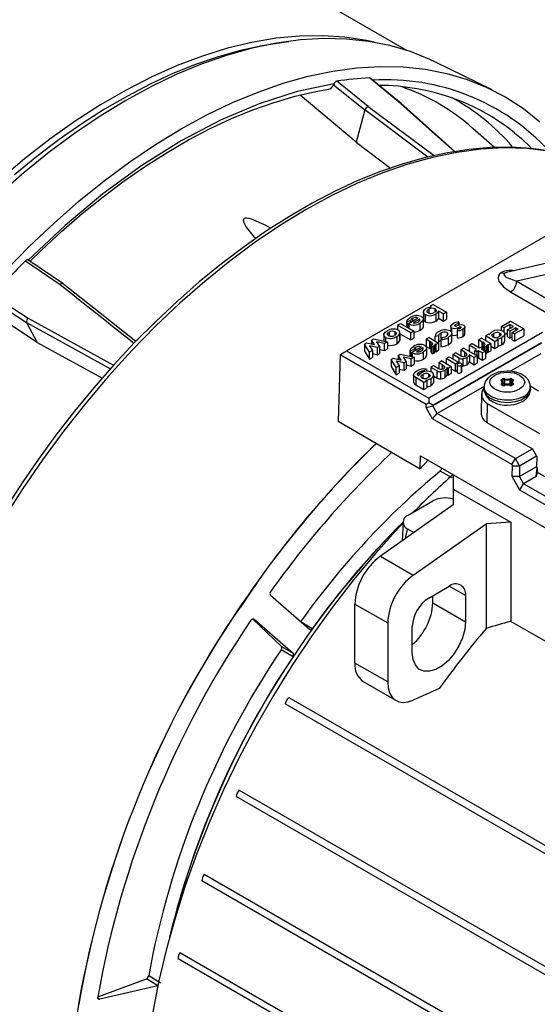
# Model space of a CAD drawing. Header units: inches. Extents: x 0 to 55, y 0 to 42.5.
# Tile 13 of 17: x 36.5 to 40, y 31.6 to 38.3. Entities that reach past the tile are written whole.
import ezdxf

# ---------------------------------------------------------------- set-up
doc = ezdxf.new("R2010")
doc.units = ezdxf.units.IN
doc.header["$LTSCALE"] = 5
doc.header["$MEASUREMENT"] = 0

msp = doc.modelspace()

# ---------------------------------------------------------------- linework, layer by layer
for p, q in [((39.1377, 38.1035), (36.9666, 39.3569)), ((39.7178, 37.8352), (39.3278, 38.0263)), ((39.0944, 37.7435), (38.884, 37.9164)), ((39.099, 37.7423), (38.8913, 37.9131)), ((38.6438, 37.8772), (38.6409, 37.8706)), ((38.6409, 37.8706), (38.8526, 37.6991)), ((38.8759, 37.7218), (38.6628, 37.8945)), ((38.7948, 37.4815), (38.4151, 37.8005)), ((38.8527, 37.6993), (38.8526, 37.6991)), ((39.28, 37.3797), (38.8527, 37.6993)), ((38.8759, 37.7218), (39.3228, 37.389)), ((39.4647, 37.4167), (39.0971, 37.7444)), ((38.8526, 37.6991), (38.7948, 37.4815)), ((39.7321, 37.4442), (39.5862, 37.5743)), ((38.7296, 36.0639), (41.3269, 37.5633)), ((38.7948, 37.4815), (39.0271, 37.3042)), ((36.5498, 36.6747), (36.7858, 36.5152)), ((36.8027, 36.521), (36.5658, 36.6811)), ((40.2287, 36.6909), (39.8135, 36.5949)), ((39.8241, 36.5969), (39.8143, 36.595)), ((40.1968, 36.6084), (39.8835, 36.536)), ((39.8835, 36.536), (40.1446, 36.3853)), ((36.3285, 36.4412), (36.5673, 36.2846)), ((39.8417, 36.4637), (40.1143, 36.3063)), ((36.3202, 36.4108), (36.5573, 36.2554)), ((39.3162, 36.3784), (39.2958, 36.3667)), ((39.2958, 36.3667), (39.3029, 36.3626)), ((39.3162, 36.3784), (39.4069, 36.3261)), ((36.6293, 36.1194), (36.2796, 36.3518)), ((39.2501, 36.3279), (39.2501, 36.2797)), ((39.2623, 36.3101), (39.2623, 36.2619)), ((39.2872, 36.346), (39.2872, 36.3221)), ((39.3295, 36.328), (39.3295, 36.3486)), ((39.3351, 36.3135), (39.3351, 36.2652)), ((39.3865, 36.3143), (39.3529, 36.3337)), ((39.3529, 36.3337), (39.3529, 36.2855)), ((39.4069, 36.3261), (39.3865, 36.3143)), ((39.3865, 36.2661), (39.3865, 36.3143)), ((39.4069, 36.3261), (39.4069, 36.2779)), ((36.5573, 36.2554), (36.5572, 36.2555)), ((36.5572, 36.2555), (37.1269, 35.9418)), ((36.5573, 36.2554), (36.6293, 36.1194)), ((36.5673, 36.2846), (37.1478, 35.9658)), ((39.074, 36.2386), (39.0944, 36.2503)), ((39.074, 36.2386), (39.074, 36.2072)), ((39.1646, 36.1862), (39.074, 36.2386)), ((39.0944, 36.2503), (39.185, 36.198)), ((39.1382, 36.2637), (39.1382, 36.225)), ((39.1621, 36.2673), (39.1383, 36.2608)), ((39.1383, 36.225), (39.1383, 36.2608)), ((39.1482, 36.2487), (39.2149, 36.2872)), ((39.1511, 36.2469), (39.1482, 36.2487)), ((39.1482, 36.2193), (39.1482, 36.2487)), ((39.1511, 36.2469), (39.1511, 36.2176)), ((39.1621, 36.2673), (39.1621, 36.2567)), ((39.1754, 36.2827), (39.1754, 36.2644)), ((39.2263, 36.2794), (39.1809, 36.2532)), ((39.2263, 36.2703), (39.2263, 36.2794)), ((39.2291, 36.204), (39.2291, 36.2523)), ((39.2502, 36.2301), (39.2502, 36.2783)), ((39.3529, 36.2855), (39.3865, 36.2661)), ((39.3865, 36.2661), (39.4069, 36.2779)), ((39.4358, 36.233), (39.4358, 36.1955)), ((39.4661, 36.2405), (39.4661, 36.2325)), ((39.4878, 36.2359), (39.4783, 36.2335)), ((39.4894, 36.2461), (39.4909, 36.2593)), ((39.4894, 36.2461), (39.4894, 36.2362)), ((39.4909, 36.2593), (39.4909, 36.2365)), ((39.7812, 36.2293), (39.8424, 36.2646)), ((39.7971, 36.2202), (39.7812, 36.2293)), ((39.7812, 36.2004), (39.7812, 36.2293)), ((39.8379, 36.2437), (39.7971, 36.2202)), ((39.8209, 36.2064), (39.8617, 36.23)), ((39.8617, 36.23), (39.8379, 36.2437)), ((39.8379, 36.2437), (39.8379, 36.2162)), ((39.8424, 36.2646), (39.9308, 36.2136)), ((38.9821, 36.1722), (38.9821, 36.1305)), ((39.0181, 36.1906), (39.0181, 36.1648)), ((39.0594, 36.172), (39.0594, 36.1928)), ((39.0904, 36.1822), (39.0904, 36.1339)), ((39.0911, 36.1424), (39.0911, 36.1906)), ((39.0911, 36.1804), (39.1646, 36.138)), ((39.185, 36.198), (39.1646, 36.1862)), ((39.1646, 36.138), (39.1646, 36.1862)), ((39.185, 36.198), (39.185, 36.1498)), ((40.0591, 36.1886), (39.2864, 35.7424)), ((39.3295, 36.1635), (39.3538, 36.1678)), ((39.3295, 36.1303), (39.3295, 36.1635)), ((39.3538, 36.1678), (39.3538, 36.1196)), ((39.368, 36.1839), (39.368, 36.1403)), ((39.4107, 36.1873), (39.4107, 36.1662)), ((39.442, 36.2208), (39.442, 36.1817)), ((39.4428, 36.1333), (39.4428, 36.1815)), ((39.4814, 36.214), (39.4792, 36.2006)), ((39.4792, 36.2006), (39.4792, 36.1524)), ((39.4827, 36.2209), (39.493, 36.2235)), ((39.493, 36.2151), (39.493, 36.2235)), ((39.5056, 36.2209), (39.5056, 36.2246)), ((39.5176, 36.21), (39.5176, 36.1618)), ((39.5319, 36.1766), (39.5319, 36.2248)), ((39.6709, 36.1656), (39.6913, 36.1774)), ((39.7354, 36.1283), (39.6709, 36.1656)), ((39.6709, 36.1656), (39.6709, 36.135)), ((39.6983, 36.1733), (39.6913, 36.1774)), ((39.7271, 36.1824), (39.7271, 36.1583)), ((39.769, 36.1641), (39.769, 36.1848)), ((39.7971, 36.2202), (39.7971, 36.1904)), ((39.8021, 36.1305), (39.8021, 36.1787)), ((39.8064, 36.1773), (39.8209, 36.1857)), ((39.8368, 36.1973), (39.8209, 36.2064)), ((39.8209, 36.1582), (39.8209, 36.2064)), ((39.8775, 36.2208), (39.8368, 36.1973)), ((39.8368, 36.1973), (39.8368, 36.149)), ((39.8538, 36.1875), (39.8945, 36.211)), ((39.8538, 36.1392), (39.8538, 36.1875)), ((39.8696, 36.1783), (39.8538, 36.1875)), ((39.9308, 36.2136), (39.8696, 36.1783)), ((39.8696, 36.1783), (39.8696, 36.1301)), ((39.8696, 36.1301), (39.9308, 36.1654)), ((39.8945, 36.211), (39.8775, 36.2208)), ((39.8775, 36.2012), (39.8775, 36.2208)), ((39.9308, 36.2136), (39.9308, 36.1654)), ((38.8498, 36.1091), (38.8641, 36.1174)), ((38.8498, 36.1091), (38.8498, 36.0609)), ((38.8844, 36.0545), (38.8498, 36.1091)), ((38.8641, 36.1174), (38.9178, 36.1059)), ((38.9384, 36.0857), (38.8854, 36.0971)), ((38.8854, 36.0971), (38.9049, 36.0664)), ((38.8976, 36.1368), (38.9125, 36.1453)), ((38.9178, 36.1059), (38.8976, 36.1368)), ((38.8976, 36.1368), (38.8976, 36.1102)), ((38.9125, 36.1453), (39.0068, 36.1252)), ((38.9863, 36.1134), (38.9326, 36.1248)), ((38.9326, 36.1248), (38.9528, 36.094)), ((39.0068, 36.1252), (38.9863, 36.1134)), ((38.9863, 36.0651), (38.9863, 36.1134)), ((38.9937, 36.1549), (38.9937, 36.128)), ((39.0068, 36.1252), (39.0068, 36.077)), ((39.0706, 36.1607), (39.0706, 36.1125)), ((39.0904, 36.1339), (39.0909, 36.1424)), ((39.1646, 36.138), (39.185, 36.1498)), ((39.2888, 36.1538), (39.2684, 36.142)), ((39.2945, 36.1269), (39.2684, 36.142)), ((39.2684, 36.142), (39.2684, 36.0938)), ((39.2888, 36.1538), (39.3534, 36.1165)), ((39.2945, 36.1269), (39.2978, 36.1252)), ((39.2945, 36.0787), (39.2945, 36.1269)), ((39.2978, 36.1252), (39.2978, 36.0769)), ((39.3097, 36.1057), (39.3026, 36.1032)), ((39.3099, 36.0919), (39.3026, 36.1032)), ((39.3026, 36.055), (39.3026, 36.1032)), ((39.3194, 36.0956), (39.3099, 36.0919)), ((39.3142, 35.6942), (40.051, 36.1196)), ((40.0509, 36.1163), (39.3142, 35.691)), ((39.3194, 36.0956), (39.3194, 36.0474)), ((39.3273, 36.1106), (39.3352, 36.1061)), ((39.3279, 36.0568), (39.3279, 36.1051)), ((39.3534, 36.1165), (39.3352, 36.1061)), ((39.3352, 36.1061), (39.3352, 36.0578)), ((39.3534, 36.1165), (39.3534, 36.0683)), ((39.3774, 36.154), (39.3679, 36.1401)), ((39.3679, 36.1401), (39.3679, 36.0919)), ((39.4193, 36.1533), (39.4193, 36.1051)), ((39.56, 36.1016), (39.5804, 36.1134)), ((39.611, 36.0722), (39.56, 36.1016)), ((39.56, 36.1016), (39.56, 36.0619)), ((39.5804, 36.1134), (39.6314, 36.084)), ((39.6443, 36.1503), (39.6239, 36.1385)), ((39.6501, 36.1234), (39.6239, 36.1385)), ((39.6239, 36.1385), (39.6239, 36.0903)), ((39.6443, 36.1503), (39.7089, 36.113)), ((39.6501, 36.1234), (39.6533, 36.1216)), ((39.6501, 36.085), (39.6501, 36.1234)), ((39.6533, 36.1216), (39.6533, 36.0831)), ((39.6653, 36.1022), (39.6581, 36.0997)), ((39.6654, 36.0884), (39.6581, 36.0997)), ((39.6581, 36.0685), (39.6581, 36.0997)), ((39.6828, 36.1071), (39.6908, 36.1025)), ((39.6834, 36.0533), (39.6834, 36.1015)), ((39.7089, 36.113), (39.6908, 36.1025)), ((39.6908, 36.1025), (39.6908, 36.0543)), ((39.7089, 36.113), (39.7089, 36.0648)), ((39.7089, 36.0954), (39.7354, 36.0801)), ((39.7354, 36.1283), (39.7558, 36.1401)), ((39.7354, 36.0801), (39.7354, 36.1283)), ((39.7486, 36.1443), (39.7558, 36.1401)), ((39.7558, 36.1401), (39.7558, 36.0919)), ((39.7834, 36.1065), (39.7834, 36.1547)), ((39.8209, 36.1582), (39.8368, 36.149)), ((39.8368, 36.149), (39.8538, 36.1589)), ((39.8538, 36.1392), (39.8696, 36.1301)), ((38.6862, 36.0374), (38.6726, 35.5853)), ((38.6862, 36.0374), (38.6875, 36.0396)), ((39.2696, 35.7006), (38.6862, 36.0374)), ((38.6875, 36.0396), (38.7296, 36.0639)), ((38.7296, 36.0639), (39.2864, 35.7424)), ((38.8498, 36.0609), (38.8844, 36.0063)), ((38.9049, 36.0664), (38.8844, 36.0545)), ((38.8844, 36.0063), (38.8844, 36.0545)), ((38.9049, 36.0664), (38.9049, 36.0182)), ((38.9049, 36.0447), (38.9384, 36.0375)), ((38.9528, 36.094), (38.9384, 36.0857)), ((38.9384, 36.0375), (38.9384, 36.0857)), ((38.9384, 36.0375), (38.9528, 36.0458)), ((38.9528, 36.094), (38.9528, 36.0458)), ((38.9528, 36.0723), (38.9863, 36.0651)), ((38.9863, 36.0651), (39.0068, 36.077)), ((39.0785, 36.0324), (39.0933, 36.041)), ((39.0986, 36.0015), (39.0785, 36.0324)), ((39.0785, 36.0324), (39.0785, 36.0059)), ((39.0933, 36.041), (39.1876, 36.0208)), ((39.1606, 36.0678), (39.1606, 36.0266)), ((39.1845, 36.0714), (39.1607, 36.065)), ((39.1607, 36.0266), (39.1607, 36.065)), ((39.1705, 36.0528), (39.2373, 36.0914)), ((39.1735, 36.0511), (39.1705, 36.0528)), ((39.1705, 36.0245), (39.1705, 36.0528)), ((39.1735, 36.0511), (39.1735, 36.0238)), ((39.1845, 36.0714), (39.1845, 36.0609)), ((39.1978, 36.0869), (39.1978, 36.0686)), ((39.2487, 36.0836), (39.2033, 36.0574)), ((39.2487, 36.0745), (39.2487, 36.0836)), ((39.2515, 36.0082), (39.2515, 36.0564)), ((39.2684, 36.0938), (39.2945, 36.0787)), ((39.2726, 36.0342), (39.2726, 36.0825)), ((39.2945, 36.0787), (39.2978, 36.0769)), ((39.2978, 36.0769), (39.3026, 36.0739)), ((39.3026, 36.055), (39.3099, 36.0437)), ((39.3099, 36.0437), (39.3099, 36.0919)), ((39.3099, 36.0437), (39.3194, 36.0474)), ((39.3273, 36.0624), (39.3352, 36.0578)), ((39.3352, 36.0578), (39.3534, 36.0683)), ((39.4712, 36.0503), (39.4508, 36.0386)), ((39.4931, 36.0141), (39.4508, 36.0386)), ((39.4508, 36.0386), (39.4508, 36.008)), ((39.4712, 36.0503), (39.4993, 36.0341)), ((39.5256, 36.0817), (39.5052, 36.07)), ((39.5309, 36.0551), (39.5052, 36.07)), ((39.5052, 36.07), (39.5052, 36.0309)), ((39.5256, 36.0817), (39.6162, 36.0294)), ((39.5309, 36.0551), (39.5431, 36.0469)), ((39.5309, 36.0299), (39.5309, 36.0551)), ((39.5431, 36.0469), (39.5431, 36.0346)), ((39.5958, 36.0176), (39.5628, 36.0367)), ((39.5628, 36.0367), (39.5628, 35.9885)), ((39.6162, 36.0294), (39.5958, 36.0176)), ((39.5986, 36.065), (39.611, 36.0722)), ((39.6122, 36.0571), (39.5986, 36.065)), ((39.5986, 36.0396), (39.5986, 36.065)), ((39.6246, 36.0643), (39.6122, 36.0571)), ((39.6122, 36.0571), (39.6122, 36.0318)), ((39.6162, 36.0294), (39.6162, 35.9812)), ((39.6239, 36.0903), (39.6332, 36.085)), ((39.6507, 36.0493), (39.6246, 36.0643)), ((39.6246, 36.0643), (39.6246, 36.0161)), ((39.6314, 36.084), (39.6416, 36.0899)), ((39.6416, 36.0899), (39.6552, 36.082)), ((39.6552, 36.082), (39.645, 36.0761)), ((39.645, 36.0761), (39.6711, 36.0611)), ((39.6711, 36.0611), (39.6507, 36.0493)), ((39.6507, 36.0011), (39.6507, 36.0493)), ((39.6552, 36.0702), (39.6552, 36.082)), ((39.6552, 36.0722), (39.6581, 36.0704)), ((39.6749, 36.0921), (39.6654, 36.0884)), ((39.6654, 36.0643), (39.6654, 36.0884)), ((39.6711, 36.0611), (39.6711, 36.0128)), ((39.6749, 36.0921), (39.6749, 36.0438)), ((39.6828, 36.0589), (39.6908, 36.0543)), ((39.6908, 36.0543), (39.7089, 36.0648)), ((39.7354, 36.0801), (39.7558, 36.0919)), ((40.0462, 36.0429), (39.8423, 35.9251)), ((38.8844, 36.0063), (38.9049, 36.0182)), ((39.0306, 36.0048), (39.045, 36.0131)), ((39.0306, 36.0048), (39.0306, 35.9565)), ((39.0652, 35.9502), (39.0306, 36.0048)), ((39.045, 36.0131), (39.0986, 36.0015)), ((39.0857, 35.962), (39.0652, 35.9502)), ((39.1192, 35.9814), (39.0663, 35.9927)), ((39.0663, 35.9927), (39.0857, 35.962)), ((39.0857, 35.962), (39.0857, 35.9138)), ((39.1671, 36.009), (39.1135, 36.0204)), ((39.1135, 36.0204), (39.1336, 35.9896)), ((39.1336, 35.9896), (39.1192, 35.9814)), ((39.1192, 35.9331), (39.1192, 35.9814)), ((39.1336, 35.9896), (39.1336, 35.9414)), ((39.1336, 35.9679), (39.1671, 35.9608)), ((39.1876, 36.0208), (39.1671, 36.009)), ((39.1671, 35.9608), (39.1671, 36.009)), ((39.1671, 35.9608), (39.1876, 35.9726)), ((39.1876, 36.0208), (39.1876, 35.9726)), ((39.3207, 35.9635), (39.3003, 35.9517)), ((39.3207, 35.9635), (39.3487, 35.9473)), ((39.3751, 35.9949), (39.3547, 35.9831)), ((39.3804, 35.9683), (39.3547, 35.9831)), ((39.3547, 35.9831), (39.3547, 35.944)), ((39.3751, 35.9949), (39.4397, 35.9576)), ((39.3804, 35.9683), (39.3924, 35.9602)), ((39.3804, 35.9428), (39.3804, 35.9683)), ((39.4039, 36.0115), (39.4243, 36.0233)), ((39.4039, 36.0115), (39.4039, 35.9783)), ((39.4685, 35.9742), (39.4039, 36.0115)), ((39.4243, 36.0233), (39.4889, 35.986)), ((39.4889, 35.986), (39.4685, 35.9742)), ((39.4685, 35.926), (39.4685, 35.9742)), ((39.4786, 35.9697), (39.4786, 35.9214)), ((39.4826, 35.9152), (39.4826, 35.9634)), ((39.4889, 35.986), (39.4889, 35.9775)), ((39.4931, 35.9796), (39.4931, 36.0141)), ((39.5059, 35.9644), (39.5059, 35.9162)), ((39.5116, 35.9233), (39.5116, 35.9715)), ((39.5174, 36.0087), (39.5174, 35.9605)), ((39.5454, 36.0173), (39.5454, 35.9691)), ((39.5628, 35.9885), (39.5958, 35.9694)), ((39.5958, 35.9694), (39.5958, 36.0176)), ((39.5958, 35.9694), (39.6162, 35.9812)), ((39.6122, 36.0089), (39.6246, 36.0161)), ((39.6246, 36.0161), (39.6507, 36.0011)), ((39.6507, 36.0011), (39.6711, 36.0128)), ((39.0306, 35.9565), (39.0652, 35.9019)), ((39.0652, 35.9019), (39.0652, 35.9502)), ((39.0652, 35.9019), (39.0857, 35.9138)), ((39.0857, 35.9403), (39.1192, 35.9331)), ((39.1192, 35.9331), (39.1336, 35.9414)), ((39.1828, 35.899), (39.1828, 35.8508)), ((39.2221, 35.9034), (39.2221, 35.9183)), ((39.2456, 35.9031), (39.2456, 35.8798)), ((39.2705, 35.9397), (39.2472, 35.9263)), ((39.2472, 35.9263), (39.2472, 35.9193)), ((39.2705, 35.9397), (39.2705, 35.9248)), ((39.2876, 35.8863), (39.2876, 35.9062)), ((39.3427, 35.9272), (39.3003, 35.9517)), ((39.3003, 35.9517), (39.3003, 35.9215)), ((39.3199, 35.8968), (39.3199, 35.8486)), ((39.3201, 35.8559), (39.3201, 35.9041)), ((39.3427, 35.879), (39.3427, 35.9272)), ((39.3668, 35.9219), (39.3668, 35.8737)), ((39.3924, 35.9602), (39.3924, 35.9475)), ((39.3951, 35.9305), (39.3951, 35.8823)), ((39.4125, 35.9497), (39.4193, 35.9458)), ((39.4125, 35.9015), (39.4125, 35.9497)), ((39.4125, 35.9015), (39.4193, 35.8976)), ((39.4397, 35.9576), (39.4193, 35.9458)), ((39.4193, 35.9458), (39.4193, 35.8976)), ((39.4193, 35.8976), (39.4397, 35.9094)), ((39.4397, 35.9576), (39.4397, 35.9094)), ((39.4397, 35.9426), (39.4685, 35.926)), ((39.4685, 35.926), (39.4786, 35.9318)), ((39.2534, 35.85), (39.1983, 35.8818)), ((39.1983, 35.8818), (39.1983, 35.8336)), ((39.1983, 35.8336), (39.2534, 35.8018)), ((39.2534, 35.85), (39.2738, 35.8618)), ((39.2534, 35.8018), (39.2534, 35.85)), ((39.2666, 35.866), (39.2738, 35.8618)), ((39.2738, 35.8618), (39.2738, 35.8136)), ((39.3016, 35.8765), (39.3016, 35.8283)), ((39.3201, 35.8921), (39.3427, 35.879)), ((39.7814, 35.8691), (39.788, 35.8729)), ((39.788, 35.8289), (39.7814, 35.8328)), ((39.7824, 35.8603), (39.7818, 35.8613)), ((39.7818, 35.8611), (39.7818, 35.8612)), ((39.7832, 35.8369), (39.7832, 35.8331)), ((39.79, 35.8291), (39.7833, 35.833)), ((39.7841, 35.8643), (39.7908, 35.8681)), ((39.7841, 35.8582), (39.7841, 35.8643)), ((39.7889, 35.8477), (39.7885, 35.8493)), ((39.7889, 35.8297), (39.7889, 35.8477)), ((39.7908, 35.8424), (39.7889, 35.8413)), ((39.7936, 35.8376), (39.7889, 35.8349)), ((39.7908, 35.8424), (39.7908, 35.8681)), ((39.8008, 35.8687), (39.8008, 35.843)), ((39.8382, 35.843), (39.8382, 35.8687)), ((39.85, 35.8349), (39.8454, 35.8376)), ((39.8482, 35.8681), (39.8548, 35.8643)), ((39.8482, 35.8424), (39.8482, 35.8681)), ((39.85, 35.8413), (39.8482, 35.8424)), ((39.8556, 35.833), (39.849, 35.8291)), ((39.8504, 35.8493), (39.85, 35.8477)), ((39.85, 35.8477), (39.85, 35.8297)), ((39.851, 35.8729), (39.8576, 35.8691)), ((39.8576, 35.8328), (39.851, 35.8289)), ((39.8548, 35.8582), (39.8548, 35.8643)), ((39.8558, 35.8331), (39.8558, 35.8369)), ((39.8571, 35.8613), (39.8566, 35.8603)), ((39.8571, 35.8612), (39.8571, 35.8611)), ((39.8571, 35.8344), (39.8571, 35.8341)), ((39.2534, 35.8018), (39.2738, 35.8136)), ((39.6633, 35.8218), (39.3448, 35.638)), ((39.6451, 35.7718), (39.6423, 35.6432)), ((39.662, 35.8188), (39.662, 35.8027)), ((40.0321, 35.7902), (39.9755, 35.8229)), ((39.977, 35.8027), (39.977, 35.8188)), ((39.269, 35.6802), (39.2696, 35.7006)), ((39.2864, 35.7103), (39.2696, 35.7006)), ((39.2864, 35.7424), (39.2864, 35.7103)), ((39.3142, 35.6942), (39.2864, 35.7103)), ((39.3142, 35.6942), (39.3142, 35.691)), ((39.6839, 35.7073), (39.6818, 35.5776)), ((39.6839, 35.7073), (40.0376, 35.5031)), ((39.269, 35.6802), (39.3142, 35.691)), ((39.3117, 35.603), (39.269, 35.6802)), ((39.3117, 35.603), (39.3448, 35.638)), ((39.3448, 35.638), (39.3142, 35.691)), ((39.8748, 35.332), (39.3448, 35.638)), ((38.6726, 35.5853), (39.2294, 35.2639)), ((39.8514, 35.2915), (39.3117, 35.603)), ((39.6818, 35.5776), (39.991, 35.3991)), ((39.8748, 35.332), (39.991, 35.3991)), ((40.0183, 35.3506), (39.991, 35.3991)), ((39.2294, 35.2639), (39.2307, 35.3502)), ((39.2307, 35.3502), (41.0442, 34.3033)), ((39.8514, 35.2915), (39.8748, 35.332)), ((39.9026, 35.2838), (39.8748, 35.332)), ((39.9026, 35.2838), (40.0183, 35.3506)), ((40.0183, 35.3506), (40.0204, 35.347)), ((40.0204, 35.347), (40.0187, 35.2733)), ((39.4461, 35.2026), (39.3631, 35.2464)), ((39.8514, 35.2915), (39.8557, 35.2838)), ((39.8534, 35.2099), (39.8557, 35.2838)), ((39.8557, 35.2838), (39.9026, 35.2838)), ((39.9026, 35.2838), (39.9026, 35.2099)), ((40.0188, 35.277), (39.9026, 35.2099)), ((40.0154, 35.2107), (40.0217, 35.2681)), ((40.0216, 35.2408), (40.0154, 35.2107)), ((40.0187, 35.2733), (40.0217, 35.2681)), ((40.0217, 35.2681), (40.0216, 35.2408)), ((40.0216, 35.2408), (40.5444, 34.939)), ((39.4534, 35.2217), (39.4534, 35.1252)), ((39.9049, 35.1175), (39.8534, 35.2099)), ((39.9026, 35.2099), (39.8534, 35.2099)), ((39.9304, 35.1617), (39.9026, 35.2099)), ((39.9049, 35.1175), (39.9304, 35.1617)), ((40.0154, 35.2107), (39.9304, 35.1617)), ((41.0836, 34.496), (39.9304, 35.1617)), ((39.4534, 35.1252), (39.8431, 34.9002)), ((39.4534, 35.1252), (39.4534, 35.0181)), ((41.0475, 34.4579), (39.9049, 35.1175)), ((39.1472, 34.9484), (39.3142, 35.0448)), ((39.4534, 35.0181), (38.9586, 34.669)), ((39.1126, 34.9018), (39.1071, 34.7738)), ((39.8431, 34.9002), (39.6761, 34.8895)), ((39.8431, 34.9002), (39.8431, 34.2275)), ((39.1861, 34.8295), (39.1472, 34.8519)), ((39.1813, 34.5404), (39.6761, 34.8895)), ((39.6761, 34.8895), (39.6761, 34.179)), ((38.9586, 34.669), (39.1813, 34.5404)), ((38.1194, 34.4848), (38.1168, 34.4862)), ((39.2864, 34.3859), (39.4256, 34.4663)), ((39.5369, 34.402), (39.4255, 34.4662)), ((38.4768, 34.1732), (38.2129, 34.4027)), ((39.3142, 34.3537), (39.3142, 34.402)), ((39.5369, 34.402), (39.5369, 34.2251)), ((38.0063, 34.3248), (38.0057, 34.3253)), ((38.0057, 34.3253), (38.0082, 34.3239)), ((38.0063, 34.3248), (38.0082, 34.3239)), ((38.7853, 34.3452), (39.008, 34.2167)), ((38.7853, 33.9444), (38.7853, 34.3452)), ((39.3142, 34.3537), (39.5369, 34.2251)), ((38.2868, 34.0568), (38.0912, 34.2437)), ((38.1017, 34.2418), (38.3656, 34.0123)), ((38.4171, 34.2253), (38.4982, 34.1795)), ((40.1775, 34.0344), (39.8431, 34.2275)), ((39.008, 34.2167), (39.008, 33.8158)), ((39.175, 34.0162), (39.175, 34.193)), ((38.3656, 33.9874), (38.2844, 34.0332)), ((38.2868, 34.0568), (38.3656, 34.0123)), ((39.008, 33.8158), (38.7853, 33.9444)), ((38.8424, 33.8182), (39.0651, 33.6896)), ((39.358, 33.7716), (39.1813, 33.6922)), ((38.3372, 33.7102), (43.0977, 30.9619)), ((43.0723, 30.9193), (38.3117, 33.6675)), ((42.7407, 30.2896), (37.9802, 33.0378)), ((38.001, 33.0825), (42.7616, 30.3343)), ((37.7631, 32.5108), (42.5237, 29.7626)), ((42.5074, 29.7172), (37.7468, 32.4655)), ((37.5975, 31.9804), (42.3581, 29.2321)), ((42.3465, 29.1872), (37.5859, 31.9354)), ((37.3865, 31.8228), (37.4659, 31.7728)), ((37.0402, 31.6776), (37.3704, 31.801)), ((37.4476, 31.7524), (37.0538, 31.6621)), ((37.4476, 31.7524), (37.3704, 31.801)), ((36.9104, 31.6291), (36.9113, 31.6293)), ((36.9129, 31.6276), (36.9104, 31.6291)), ((36.9129, 31.6276), (36.9113, 31.6293)), ((37.0402, 31.6695), (37.0538, 31.6621))]:
    msp.add_line(p, q)
at = {"flags": 128}
for points in [[(39.3278, 38.0263), (39.2945, 38.042), (39.1619, 38.0953), (39.0232, 38.1363), (38.8789, 38.1648), (38.7293, 38.1807), (38.5749, 38.184), (38.4163, 38.1746), (38.254, 38.1527), (38.0884, 38.1182), (37.9201, 38.0714), (37.7496, 38.0122), (37.5775, 37.941), (37.4042, 37.8579), (37.2305, 37.7633), (37.0567, 37.6573), (36.8835, 37.5404), (36.7113, 37.4129), (36.5408, 37.2752), (36.3725, 37.1277)], [(38.9156, 38.1588), (38.8649, 38.17), (38.7183, 38.1929), (38.5667, 38.2032), (38.4106, 38.2008), (38.2504, 38.1857), (38.0867, 38.158), (37.92, 38.1177), (37.7508, 38.065), (37.5796, 38.0001), (37.4071, 37.9232), (37.2338, 37.8345), (37.0601, 37.7342), (36.8868, 37.6228), (36.7143, 37.5006), (36.5431, 37.3679), (36.3739, 37.2252)], [(38.3374, 38.1606), (38.3037, 38.1577), (38.1571, 38.1351), (38.0081, 38.1026), (37.8571, 38.06), (37.7046, 38.0077), (37.551, 37.9457), (37.3965, 37.8742), (37.2417, 37.7935), (37.0868, 37.7037), (36.9324, 37.6051), (36.7788, 37.498), (36.6264, 37.3828), (36.4755, 37.2597)], [(36.414, 36.6079), (36.5773, 36.7742), (36.7438, 36.9317), (36.913, 37.0798), (37.0844, 37.2182), (37.2574, 37.3464), (37.4316, 37.4639), (37.6063, 37.5704), (37.781, 37.6656), (37.9551, 37.7491), (38.1282, 37.8208), (38.2996, 37.8803), (38.4688, 37.9275), (38.6353, 37.9622), (38.7985, 37.9844), (38.958, 37.9939), (39.1132, 37.9908), (39.2637, 37.9749), (39.4089, 37.9465), (39.5485, 37.9055), (39.6819, 37.8522), (39.8087, 37.7866), (39.9286, 37.709), (40.0412, 37.6196)], [(38.6438, 37.8772), (38.3933, 37.8237), (38.137, 37.7414), (37.8732, 37.6295), (37.6063, 37.489), (37.3394, 37.3213), (37.0756, 37.1287), (36.8193, 36.915), (36.5688, 36.6793)], [(36.5805, 36.6711), (36.6582, 36.7478), (36.7953, 36.8746), (36.935, 36.9956), (37.0768, 37.1102), (37.2203, 37.2179), (37.3651, 37.3184), (37.5107, 37.4112), (37.6567, 37.496), (37.8027, 37.5726), (37.9483, 37.6407), (38.0932, 37.7001), (38.237, 37.7507), (38.3794, 37.7923), (38.52, 37.8247), (38.608, 37.8394)], [(39.0944, 37.7435), (39.0995, 37.7421), (39.1002, 37.7415)], [(39.4612, 37.4162), (39.3312, 37.5322), (39.0944, 37.7435)], [(39.8686, 37.544), (39.9151, 37.5046), (39.9802, 37.4437)], [(40.1009, 37.42), (39.9518, 37.4369), (39.7979, 37.4411), (39.6397, 37.4325), (39.4777, 37.4113), (39.3124, 37.3774), (39.1443, 37.3311), (38.974, 37.2723), (38.8021, 37.2014), (38.629, 37.1185), (38.4554, 37.024), (38.2817, 36.9181), (38.1087, 36.8011), (37.9367, 36.6735), (37.7664, 36.5356), (37.5984, 36.388), (37.4331, 36.2309), (37.271, 36.0651), (37.1128, 35.891), (36.9589, 35.7091), (36.8099, 35.5201), (36.6661, 35.3246), (36.528, 35.1232), (36.3962, 34.9164)], [(40.1315, 37.4172), (39.983, 37.438), (39.8454, 37.446), (39.7043, 37.4438), (39.5601, 37.4313), (39.4132, 37.4088), (39.2639, 37.3762), (39.1127, 37.3336), (38.9599, 37.2811), (38.806, 37.2191), (38.6513, 37.1475), (38.4963, 37.0666), (38.3413, 36.9768), (38.1867, 36.8781), (38.033, 36.7709), (37.8805, 36.6555), (37.7296, 36.5323), (37.5807, 36.4016), (37.4343, 36.2638), (37.2908, 36.1194), (37.1507, 35.969), (37.0144, 35.8133), (36.8827, 35.6532), (36.7567, 35.4903), (36.6382, 35.328), (36.5332, 35.1756), (36.4529, 35.0534)], [(38.214, 36.8955), (38.1679, 36.9222), (38.0844, 36.9578), (38.0674, 36.9622), (38.0497, 36.9644), (38.0418, 36.9637), (38.035, 36.9613), (38.0308, 36.9577), (38.0282, 36.9518), (38.0287, 36.9402), (38.0469, 36.9029), (38.1102, 36.8247)], [(36.5688, 36.6793), (36.5669, 36.6806), (36.5647, 36.6813), (36.5595, 36.681), (36.5568, 36.6799), (36.554, 36.6783), (36.5498, 36.6747)], [(39.7797, 36.5959), (39.7666, 36.5854), (39.7591, 36.5723), (39.7577, 36.5559), (39.7632, 36.5372), (39.794, 36.498), (39.8417, 36.4637)], [(39.8036, 36.5908), (39.8001, 36.5883), (39.7978, 36.5856), (39.7969, 36.5793), (39.8097, 36.5648), (39.8835, 36.536)], [(39.8143, 36.595), (39.8086, 36.5932), (39.8036, 36.5908)], [(36.8054, 36.5174), (36.803, 36.5211), (36.8009, 36.5221), (36.7983, 36.5222), (36.7983, 36.5222), (36.7982, 36.5222), (36.7982, 36.5222), (36.7982, 36.5222), (36.7981, 36.5222), (36.7975, 36.5221), (36.7952, 36.5214), (36.7912, 36.5194), (36.7858, 36.5152)], [(37.2981, 36.1268), (37.0568, 36.3187), (36.7999, 36.5236)], [(39.2689, 36.3524), (39.2844, 36.3591), (39.3029, 36.3626)], [(39.2378, 36.2963), (39.2444, 36.2914), (39.2487, 36.2858), (39.2502, 36.2799), (39.2494, 36.2735), (39.2422, 36.262), (39.2291, 36.2523)], [(39.2623, 36.3101), (39.2589, 36.3123), (39.256, 36.3147), (39.2518, 36.3201), (39.2502, 36.3256), (39.2506, 36.3318), (39.2568, 36.343), (39.2689, 36.3524)], [(39.2829, 36.3218), (39.2793, 36.3244), (39.2769, 36.3275), (39.2759, 36.3307), (39.2763, 36.3342), (39.2801, 36.3406), (39.2872, 36.346)], [(39.3295, 36.3486), (39.3331, 36.3459), (39.3355, 36.3428), (39.3364, 36.3396), (39.336, 36.3361), (39.3319, 36.3297), (39.3246, 36.3244)], [(39.3529, 36.3337), (39.347, 36.3227), (39.3351, 36.3135)], [(39.1383, 36.2608), (39.1394, 36.2691), (39.1441, 36.277), (39.1612, 36.2903)], [(39.1754, 36.2827), (39.1664, 36.2757), (39.1621, 36.2673)], [(39.2146, 36.2596), (39.2217, 36.2646), (39.2264, 36.2705)], [(39.2291, 36.204), (39.2455, 36.2176), (39.2501, 36.2282), (39.2498, 36.2301)], [(39.442, 36.2208), (39.4379, 36.224), (39.4357, 36.2278), (39.4355, 36.2316), (39.4368, 36.2358), (39.4427, 36.243), (39.4516, 36.2491)], [(39.4661, 36.2405), (39.4636, 36.2388), (39.4618, 36.2368), (39.461, 36.2346), (39.4613, 36.2335), (39.4624, 36.2326)], [(39.4894, 36.2461), (39.477, 36.2444), (39.4661, 36.2405)], [(39.5266, 36.2361), (39.5303, 36.2331), (39.5321, 36.2297), (39.5322, 36.226), (39.531, 36.2223), (39.5257, 36.2157), (39.5176, 36.21)], [(38.9937, 36.1549), (38.9872, 36.1598), (38.9834, 36.1656), (38.9821, 36.1718), (38.983, 36.1779), (38.9906, 36.1895), (39.0037, 36.1993)], [(39.0141, 36.1666), (39.0105, 36.1692), (39.008, 36.1723), (39.007, 36.1755), (39.0072, 36.179), (39.011, 36.1853), (39.0181, 36.1906)], [(39.0594, 36.1928), (39.0631, 36.1902), (39.0655, 36.1872), (39.0665, 36.184), (39.0662, 36.1806), (39.0624, 36.1743), (39.0554, 36.169)], [(39.0706, 36.1607), (39.0834, 36.1706), (39.0904, 36.1822)], [(39.4044, 36.1617), (39.4123, 36.1673), (39.417, 36.174), (39.4177, 36.1777), (39.417, 36.1811), (39.4146, 36.1844), (39.4107, 36.1873)], [(39.4312, 36.199), (39.4379, 36.1939), (39.4417, 36.1879), (39.4428, 36.1817), (39.4415, 36.1752), (39.4331, 36.1633), (39.4193, 36.1533)], [(39.5022, 36.2181), (39.5061, 36.2213), (39.5066, 36.2222), (39.5067, 36.2231), (39.5064, 36.2239), (39.5056, 36.2246)], [(39.5176, 36.1618), (39.5283, 36.1702), (39.5318, 36.1763), (39.5318, 36.1766)], [(39.6983, 36.1733), (39.7043, 36.184), (39.7159, 36.1929)], [(39.7226, 36.158), (39.7189, 36.1606), (39.7164, 36.1638), (39.7154, 36.167), (39.7158, 36.1705), (39.7198, 36.177), (39.7271, 36.1824)], [(39.769, 36.1848), (39.7726, 36.1822), (39.775, 36.1791), (39.776, 36.1759), (39.7756, 36.1725), (39.7717, 36.1661), (39.7645, 36.1608)], [(39.7891, 36.1968), (39.7926, 36.1946), (39.7956, 36.1922), (39.8, 36.1869), (39.8019, 36.1813), (39.8017, 36.1752), (39.7955, 36.1641), (39.7834, 36.1547)], [(36.6293, 36.1194), (36.8937, 35.9749), (37.0722, 35.8793)], [(39.2602, 36.1004), (39.2668, 36.0956), (39.2711, 36.0899), (39.2726, 36.0841), (39.2718, 36.0777), (39.2646, 36.0661), (39.2515, 36.0564)], [(39.3097, 36.1057), (39.3114, 36.1069), (39.3124, 36.1081), (39.3132, 36.1109), (39.3124, 36.1137), (39.3103, 36.1163), (39.2978, 36.1252)], [(39.3273, 36.1106), (39.3279, 36.1086), (39.3281, 36.1066), (39.3268, 36.1025), (39.3238, 36.0988), (39.3194, 36.0956)], [(39.3774, 36.154), (39.3922, 36.1563), (39.4044, 36.1617)], [(39.4193, 36.1051), (39.4381, 36.1209), (39.4427, 36.1314), (39.4424, 36.1333)], [(39.6653, 36.1022), (39.6669, 36.1034), (39.6679, 36.1046), (39.6687, 36.1074), (39.668, 36.1102), (39.6659, 36.1128), (39.6533, 36.1216)], [(39.6828, 36.1071), (39.6835, 36.1051), (39.6836, 36.103), (39.6824, 36.099), (39.6794, 36.0953), (39.6749, 36.0921)], [(39.7486, 36.1443), (39.7675, 36.1478), (39.7834, 36.1547)], [(39.1607, 36.065), (39.1618, 36.0733), (39.1665, 36.0811), (39.1836, 36.0944)], [(39.1978, 36.0869), (39.1888, 36.0798), (39.1845, 36.0714)], [(39.237, 36.0637), (39.2441, 36.0688), (39.2488, 36.0746)], [(39.2515, 36.0082), (39.2679, 36.0218), (39.2725, 36.0323), (39.2722, 36.0342)], [(39.5372, 36.0296), (39.5399, 36.0313), (39.5422, 36.0333), (39.5453, 36.0377), (39.5456, 36.0424), (39.5431, 36.0469)], [(39.5628, 36.0367), (39.5566, 36.0263), (39.5454, 36.0173)], [(39.4842, 35.9768), (39.4805, 35.9738), (39.4787, 35.9702), (39.4786, 35.9683), (39.4792, 35.9666), (39.4806, 35.9649), (39.4826, 35.9634)], [(39.5077, 35.9777), (39.5097, 35.9762), (39.511, 35.9746), (39.5116, 35.9728), (39.5115, 35.9709), (39.5097, 35.9674), (39.5059, 35.9644)], [(39.5454, 36.0173), (39.5326, 36.0117), (39.5174, 36.0087)], [(39.1983, 35.8818), (39.1871, 35.8903), (39.1837, 35.8953), (39.1828, 35.9006)], [(39.2221, 35.9183), (39.2142, 35.913), (39.2089, 35.9067), (39.2082, 35.9031), (39.2087, 35.9014), (39.2097, 35.8999), (39.2173, 35.8944)], [(39.2173, 35.8944), (39.223, 35.905), (39.2347, 35.9138)], [(39.241, 35.8794), (39.2374, 35.882), (39.235, 35.8851), (39.2341, 35.8882), (39.2345, 35.8917), (39.2385, 35.8979), (39.2456, 35.9031)], [(39.2876, 35.9062), (39.2911, 35.9036), (39.2933, 35.9005), (39.2941, 35.8973), (39.2935, 35.8939), (39.2894, 35.8877), (39.2823, 35.8824)], [(39.3016, 35.8765), (39.3137, 35.8858), (39.3199, 35.8968)], [(39.3951, 35.9305), (39.3822, 35.9248), (39.3668, 35.9219)], [(39.3866, 35.9427), (39.3917, 35.9464), (39.3947, 35.9509), (39.395, 35.9557), (39.3924, 35.9602)], [(39.4125, 35.9497), (39.4062, 35.9394), (39.3951, 35.9305)], [(39.8195, 35.9263), (39.7738, 35.922), (39.757, 35.918), (39.7312, 35.9087), (39.708, 35.896), (39.6875, 35.8788), (39.6717, 35.8571), (39.663, 35.8311), (39.6634, 35.8187)], [(39.903, 35.8027), (39.8664, 35.7884), (39.8434, 35.7842), (39.8195, 35.7828), (39.7955, 35.7842), (39.7726, 35.7884), (39.736, 35.8027), (39.7111, 35.8239), (39.7038, 35.8371), (39.7014, 35.8509), (39.7038, 35.8648), (39.7111, 35.878), (39.736, 35.8992)], [(39.736, 35.8992), (39.7726, 35.9135), (39.7955, 35.9177), (39.8195, 35.9191), (39.8434, 35.9177), (39.8664, 35.9135), (39.903, 35.8992), (39.9279, 35.878), (39.9352, 35.8648), (39.9376, 35.8509), (39.9352, 35.8371), (39.9279, 35.8239), (39.903, 35.8027)], [(39.9756, 35.8183), (39.975, 35.8362), (39.9633, 35.8639), (39.9427, 35.8871), (39.9159, 35.9048), (39.8918, 35.9149), (39.8689, 35.9212), (39.8399, 35.9255), (39.8195, 35.9263)], [(39.2666, 35.866), (39.2856, 35.8696), (39.3016, 35.8765)], [(39.7799, 35.8605), (39.7782, 35.8626), (39.778, 35.8649), (39.779, 35.8672), (39.7814, 35.8691)], [(39.7833, 35.833), (39.7822, 35.8337), (39.7818, 35.8342)], [(39.7882, 35.8505), (39.7872, 35.8545), (39.7824, 35.8603)], [(39.8566, 35.8603), (39.8517, 35.8545), (39.8509, 35.851)], [(39.8571, 35.8342), (39.8567, 35.8337), (39.8556, 35.833)], [(39.859, 35.8414), (39.8607, 35.8393), (39.861, 35.8369), (39.86, 35.8347), (39.8576, 35.8328)], [(39.9308, 35.7545), (39.8931, 35.7384), (39.8488, 35.7295), (39.8018, 35.7285), (39.7565, 35.7355), (39.7168, 35.7499), (39.6861, 35.7704), (39.6674, 35.7953), (39.662, 35.8187)], [(39.977, 35.8027), (39.9768, 35.7993), (39.9681, 35.7727), (39.9462, 35.7487), (39.913, 35.7296), (39.8715, 35.7169), (39.8254, 35.7119), (39.7787, 35.7149), (39.7357, 35.7257), (39.7001, 35.7434), (39.6751, 35.7664), (39.663, 35.7925), (39.662, 35.8027)], [(39.6633, 35.8032), (39.6639, 35.7853), (39.6757, 35.7576), (39.6962, 35.7344), (39.7231, 35.7167), (39.7472, 35.7066), (39.77, 35.7003), (39.799, 35.696), (39.8195, 35.6952)], [(39.8195, 35.6952), (39.8652, 35.6996), (39.882, 35.7036), (39.9077, 35.7128), (39.9309, 35.7255), (39.9515, 35.7427), (39.9672, 35.7644), (39.976, 35.7904), (39.9756, 35.8028)], [(39.2067, 34.9922), (39.1946, 34.9809), (39.1809, 34.9678)], [(39.1123, 34.8948), (39.08, 34.8604), (38.9257, 34.6885), (38.776, 34.5089), (38.6314, 34.322), (38.4923, 34.1286), (38.3593, 33.9294), (38.2329, 33.7251), (38.1134, 33.5163), (38.0013, 33.3039), (37.897, 33.0885), (37.8009, 32.871), (37.7133, 32.6521), (37.6345, 32.4325), (37.5648, 32.2131), (37.5045, 31.9946), (37.4537, 31.7779), (37.4126, 31.5636)], [(39.1472, 34.8519), (39.146, 34.8523), (39.1448, 34.8522), (39.1429, 34.8508), (39.1387, 34.8426), (39.1297, 34.8023), (39.1282, 34.7886)], [(38.0793, 34.2347), (38.0835, 34.2395), (38.0858, 34.2414), (38.0883, 34.2428), (38.0934, 34.2443), (38.0959, 34.2443), (38.0982, 34.2438), (38.1017, 34.2418)], [(39.5369, 34.2251), (39.5317, 34.1721), (39.5162, 34.1161), (39.4914, 34.0603), (39.4588, 34.0081), (39.4201, 33.9623), (39.3778, 33.9258), (39.3341, 33.9007), (39.2918, 33.8883), (39.2532, 33.8894), (39.2205, 33.9039), (39.1957, 33.9311), (39.1803, 33.9692), (39.175, 34.0162)], [(38.4982, 34.1795), (38.4939, 34.1748), (38.4915, 34.1731), (38.489, 34.1718), (38.4864, 34.171), (38.4815, 34.1709), (38.479, 34.1717), (38.4768, 34.1732)], [(39.008, 33.8158), (39.0112, 33.7768), (39.0208, 33.7429), (39.0365, 33.7151), (39.0576, 33.6944), (39.0836, 33.6815), (39.1136, 33.6767), (39.1465, 33.6804), (39.1813, 33.6922)]]:
    msp.add_lwpolyline(points, dxfattribs=at)
for centre, radius, start, end in [((38.9815, 35.8031), 2.1156, 92.6398, 98.66442), ((38.8851, 37.9091), 0.00739, 32.29964, 98.05428), ((38.9952, 36.3905), 1.5138, 42.90472, 93.40362), ((38.6025, 37.8806), 0.0397, 277.48636, 345.42182), ((38.6718, 37.8656), 0.0303, 107.28713, 157.57952), ((38.9611, 36.5773), 1.2879, 79.03255, 90.51038), ((38.6578, 36.5376), 1.3914, 48.15926, 71.24147), ((38.9594, 36.4158), 1.4489, 51.13448, 80.57092), ((38.7546, 36.5087), 1.4475, 40.58867, 61.49976), ((38.8885, 37.6856), 0.0383, 109.15546, 159.10577), ((41.0883, 32.1537), 6.4061, 135.11057, 137.98849), ((39.8402, 36.4648), 0.1444, 79.79982, 114.78454), ((39.7982, 36.6242), 0.0338, 236.69858, 279.23173), ((167.2371, 199.6077), 208.8461, 231.345048, 231.520964), ((39.7928, 36.5401), 0.0908, 302.60548, 357.39452), ((39.205, 36.224), 0.0794, 65.56591, 123.42455), ((39.2957, 36.3778), 0.0755, 243.73091, 301.47536), ((39.3014, 36.3605), 0.0429, 244.49921, 302.68549), ((39.3106, 36.3096), 0.0432, 64.22046, 122.7882), ((36.594, 36.2591), 0.0369, 136.23293, 185.58719), ((39.1856, 36.3153), 0.0766, 243.21815, 304.61667), ((39.1999, 36.2434), 0.0464, 71.10334, 121.95194), ((39.1893, 36.3012), 0.0487, 260.08813, 301.27101), ((39.2161, 36.2748), 0.0112, 337.30424, 24.2873), ((39.2711, 36.281), 0.0211, 183.5751, 245.24806), ((39.2956, 36.3315), 0.0772, 244.41965, 300.78662), ((39.3193, 36.297), 0.0355, 296.4468, 341.02053), ((39.4898, 36.1826), 0.0767, 89.1484, 119.83675), ((39.469, 36.2551), 0.0235, 253.55902, 293.34187), ((39.5073, 36.1897), 0.0502, 67.48648, 112.93603), ((39.0467, 36.1309), 0.0808, 65.87278, 122.18652), ((39.0327, 36.2046), 0.0423, 243.96566, 302.57723), ((39.0407, 36.1549), 0.0422, 63.67453, 122.35435), ((39.0716, 36.187), 0.0194, 345.59056, 65.37272), ((39.1839, 36.279), 0.0876, 270.73008, 301.09104), ((39.3641, 36.1591), 0.0348, 108.7207, 172.72704), ((39.3983, 36.1241), 0.0818, 66.29763, 123.76744), ((39.3758, 36.1627), 0.0225, 110.07724, 166.87841), ((39.3924, 36.1475), 0.0438, 65.31102, 123.88444), ((39.4622, 36.2656), 0.0492, 245.68375, 294.60387), ((39.4614, 36.2183), 0.0496, 247.01737, 291.03419), ((39.4811, 36.2761), 0.0755, 268.51066, 298.91292), ((39.4832, 36.2593), 0.0453, 267.77316, 294.84259), ((39.5008, 36.2077), 0.0176, 74.2245, 116.10414), ((39.7561, 36.1269), 0.0773, 64.67408, 121.31686), ((39.7503, 36.1455), 0.0436, 64.54968, 122.20299), ((39.0266, 36.2307), 0.0827, 246.54814, 302.18922), ((39.0246, 36.1918), 0.0917, 258.7762, 300.1211), ((39.0517, 36.1499), 0.0419, 296.88489, 337.64105), ((39.2274, 36.0281), 0.0794, 65.56591, 123.42455), ((39.3786, 36.1119), 0.026, 114.10015, 162.8555), ((39.3705, 36.2368), 0.0968, 268.44797, 300.29902), ((39.3703, 36.1893), 0.0975, 268.56042, 300.18656), ((39.4816, 36.226), 0.0736, 268.11434, 299.30924), ((39.741, 36.1968), 0.043, 244.58568, 303.1376), ((39.7467, 36.1686), 0.0722, 277.25316, 300.51287), ((39.7757, 36.1311), 0.0258, 287.37716, 358.79807), ((39.208, 36.1195), 0.0766, 243.21815, 304.61667), ((39.2223, 36.0475), 0.0464, 71.10334, 121.95194), ((39.2117, 36.1054), 0.0487, 260.08813, 301.27101), ((39.2385, 36.0789), 0.0112, 337.30424, 24.2873), ((39.3138, 36.0605), 0.0143, 292.83101, 345.15393), ((39.5217, 36.0603), 0.0345, 229.48691, 296.76806), ((39.6694, 36.057), 0.0143, 292.83101, 345.15393), ((39.2058, 36.0834), 0.088, 258.05858, 301.29515), ((39.4933, 35.9863), 0.0252, 244.83985, 299.9292), ((39.4969, 35.9554), 0.0248, 64.00967, 120.57073), ((39.5138, 36.0501), 0.0415, 240.0812, 274.88886), ((39.5127, 36.0262), 0.0658, 274.10865, 299.83958), ((39.5273, 36.0027), 0.0382, 298.20535, 338.11888), ((39.2194, 35.8907), 0.038, 109.43091, 164.86544), ((39.2543, 35.8574), 0.0839, 78.91767, 124.50646), ((39.2501, 35.8735), 0.0529, 93.1473, 122.02143), ((39.2751, 35.8494), 0.0761, 64.56676, 122.1066), ((39.2694, 35.8668), 0.0434, 65.23399, 123.13189), ((39.2996, 35.8993), 0.0205, 353.00562, 66.42609), ((39.3633, 35.963), 0.0413, 240.09116, 274.96419), ((39.3712, 35.9733), 0.0344, 229.29501, 296.80127), ((39.3772, 35.9159), 0.038, 297.95632, 337.82556), ((39.4849, 35.921), 0.0062, 175.74563, 248.38866), ((39.4933, 35.9381), 0.0252, 244.83985, 299.9292), ((39.5031, 35.9242), 0.00847, 289.10418, 353.7403), ((39.514, 35.9941), 0.0338, 259.29, 275.68613), ((39.2077, 35.8572), 0.0254, 190.85714, 248.19494), ((39.259, 35.9177), 0.0423, 244.80953, 303.42757), ((39.2636, 35.8936), 0.0755, 277.71845, 300.14368), ((39.2849, 35.8619), 0.0374, 296.38668, 339.21109), ((39.3633, 35.9148), 0.0413, 240.09116, 274.96419), ((39.3618, 35.9407), 0.0672, 274.28574, 299.64941), ((39.783, 35.8375), 0.00497, 127.67628, 251.2297), ((39.781, 35.8582), 0.00249, 57.24369, 116.37684), ((39.7732, 35.8509), 0.0117, 305.09413, 54.90587), ((39.778, 35.8365), 0.00523, 4.03018, 68.03163), ((39.7781, 35.864), 0.00605, 2.60548, 57.39452), ((39.7825, 35.8312), 0.00198, 65.68605, 125.61817), ((39.7858, 35.8606), 0.00403, 114.6582, 171.28527), ((39.7852, 35.8342), 0.00335, 126.66152, 177.4985), ((39.7756, 35.8477), 0.0132, 305.13326, 20.60731), ((39.7964, 35.8566), 0.0184, 69.09977, 117.25215), ((39.7847, 35.8678), 0.00605, 2.60548, 57.39452), ((39.7891, 35.8274), 0.00188, 63.54806, 127.30292), ((39.7964, 35.8453), 0.0184, 242.74981, 290.89827), ((39.7964, 35.8418), 0.0142, 243.12809, 290.93379), ((39.7964, 35.8571), 0.0123, 69.27436, 117.07755), ((39.7964, 35.8314), 0.0123, 69.27436, 117.07755), ((39.7968, 35.8427), 0.00605, 182.60548, 237.39452), ((39.7964, 35.8321), 0.00612, 69.09958, 117.25233), ((39.7934, 35.8431), 0.0074, 314.60204, 358.66753), ((39.8195, 35.8946), 0.0605, 249.75583, 290.24417), ((39.8082, 35.8685), 0.0074, 134.60204, 178.66753), ((39.8195, 35.9195), 0.0541, 249.76516, 290.23484), ((39.8195, 35.8937), 0.0541, 249.76516, 290.23484), ((39.8195, 35.7797), 0.0521, 69.76516, 110.23484), ((39.8019, 35.8272), 0.00141, 40.64819, 107.2624), ((39.8195, 35.9183), 0.0475, 249.65882, 290.34118), ((39.8195, 35.7835), 0.0475, 69.65882, 110.34118), ((39.8425, 35.8566), 0.0184, 62.74981, 110.89827), ((39.8308, 35.8685), 0.0074, 1.33247, 45.39796), ((39.8425, 35.8453), 0.0184, 249.09977, 297.25215), ((39.8371, 35.8272), 0.00141, 72.7376, 139.35181), ((39.8426, 35.8418), 0.0142, 249.06621, 296.87191), ((39.8426, 35.8571), 0.0123, 62.92245, 110.72564), ((39.8426, 35.8314), 0.0123, 62.92245, 110.72564), ((39.8456, 35.8431), 0.0074, 181.33247, 225.39796), ((39.8426, 35.8321), 0.00612, 62.75135, 110.89674), ((39.8421, 35.8427), 0.00605, 302.60548, 357.39452), ((39.8542, 35.8678), 0.00605, 122.60548, 177.39452), ((39.8498, 35.8274), 0.00188, 52.69708, 116.45194), ((39.8634, 35.8477), 0.0132, 160.36567, 234.84926), ((39.8657, 35.8509), 0.0117, 125.09413, 234.90587), ((39.8609, 35.864), 0.00605, 122.60548, 177.39452), ((39.8532, 35.8607), 0.00392, 7.78755, 66.18148), ((39.8564, 35.8312), 0.00198, 54.38183, 114.31395), ((39.861, 35.8365), 0.00523, 111.96837, 175.96982), ((39.8538, 35.8342), 0.00335, 2.5015, 53.33848), ((39.8579, 35.8582), 0.00249, 63.62316, 122.75631), ((39.856, 35.8644), 0.00497, 307.67628, 71.2297), ((39.7155, 35.7693), 0.0697, 144.6424, 242.96345), ((39.9, 35.8254), 0.0773, 293.52991, 354.92282), ((39.7203, 35.6454), 0.078, 181.60875, 240.45543), ((43.5867, 30.621), 6.6978, 134.03514, 144.7531), ((43.5858, 30.6215), 6.6959, 134.03065, 144.75298), ((43.3878, 30.7558), 6.3455, 133.28685, 144.63238), ((44.2534, 30.7815), 6.733, 137.60434, 138.26096), ((42.817, 31.0978), 5.3982, 129.77888, 144.59419), ((43.2016, 31.0349), 5.6232, 131.80286, 135.58645), ((39.3456, 35.2688), 0.0284, 308.08746, 357.47765), ((39.3982, 34.8821), 0.1831, 72.4713, 117.31729), ((43.3694, 30.6527), 6.0134, 135.06439, 165.95352), ((43.1042, 30.883), 5.6641, 134.80695, 144.40858), ((39.1655, 34.9001), 0.0516, 110.78342, 249.21658), ((39.2139, 34.324), 0.4292, 126.50108, 177.16211), ((39.4366, 34.1954), 0.4292, 126.50108, 177.16211), ((44.0625, 30.2597), 7.2948, 144.59275, 146.1289), ((44.065, 30.2583), 7.2948, 144.59275, 146.1289), ((38.2291, 34.4154), 0.0206, 139.79783, 218.14626), ((39.469, 34.413), 0.0688, 350.78596, 129.20329), ((39.4168, 34.182), 0.242, 122.60548, 177.39452), ((43.6806, 30.4494), 6.8722, 145.66771, 170.11585), ((43.6798, 30.4499), 6.8705, 145.66792, 170.11564), ((38.9174, 34.3724), 0.3972, 310.42787, 357.29898), ((43.5677, 30.5148), 6.6302, 145.87125, 169.91231), ((44.728, 29.907), 6.616, 139.78124, 144.2587), ((43.1096, 30.7855), 5.8163, 146.05631, 169.72725), ((38.2682, 34.0468), 0.0211, 320.12622, 28.3841), ((43.2955, 30.6824), 5.9353, 146.16215, 166.33251), ((38.3497, 33.9999), 0.0202, 321.73543, 37.87416), ((38.922, 33.9302), 0.1375, 174.10028, 234.58754), ((38.4028, 33.642), 0.0946, 133.89928, 164.32888), ((38.0719, 33.0222), 0.0931, 139.60766, 170.33939), ((37.8293, 32.4615), 0.0825, 143.34658, 177.27917), ((37.6602, 31.9402), 0.0744, 147.36961, 183.73727), ((37.3583, 31.8268), 0.0285, 295.25099, 351.97855), ((41.9794, 30.83), 5.1316, 171.04102, 172.98315), ((37.0508, 31.673), 0.0113, 163.72017, 285.54427)]:
    msp.add_arc(centre, radius, start, end)
msp.add_ellipse((42.3291, 31.2515), major_axis=(5.7224, 0), ratio=0.577382, start_param=2.020205, end_param=2.052875)

doc.saveas('drawing.dxf')
